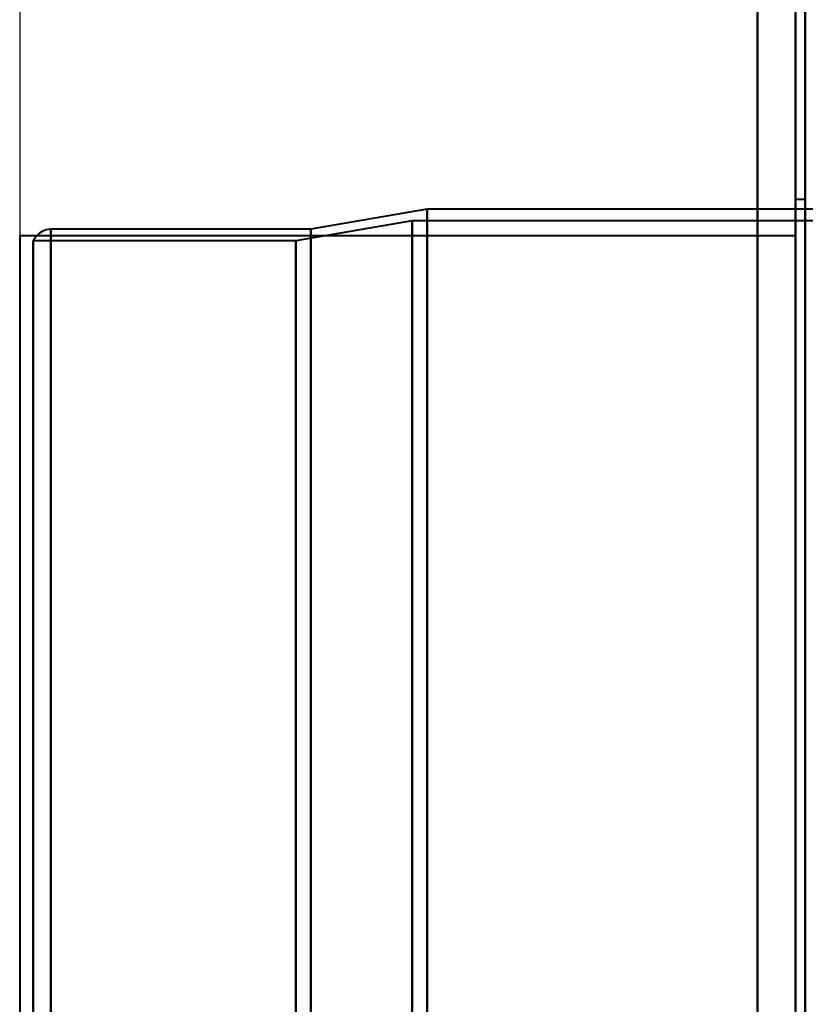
# Model space of a CAD drawing. Header units: millimetres. Extents: x -1087 to 1688, y -120 to 1010.
# Tile 18 of 86: x -573 to -533, y 408 to 459. Entities that reach past the tile are written whole.
import ezdxf

# ---------------------------------------------------------------- set-up
doc = ezdxf.new("R2010")
doc.units = ezdxf.units.MM
doc.layers.add('A-GENM', color=13, linetype='Continuous', lineweight=40)
doc.layers.add('G-IMPT', color=8, linetype='Continuous', lineweight=40)

# ---------------------------------------------------------------- blocks, each defined once
blk = doc.blocks.new('Maintenance r21 - Maintenance r21-751643-Arrière')
at = {"layer": 'A-GENM'}
for p, q in [((-535, 1.653), (-535, 939.653)), ((-535, 939.653), (-535, 1.653))]:
    blk.add_line(p, q, dxfattribs=at)
blk = doc.blocks.new('NEXA 700 CALQUES_dwg-751640-Arrière')
at = {"layer": 'G-IMPT'}
for p, q in [((-532.53, 937.272), (-532.53, 129.472)), ((-533.03, 902.772), (-533.03, 128.972)), ((-532.53, 449.872), (-533.03, 449.872)), ((-533.03, 449.872), (-533.03, 323.372)), ((-533.03, 323.372), (-533.03, 449.872)), ((-552.03, 449.372), (-558.03, 448.338)), ((-512.03, 449.372), (-552.03, 449.372)), ((-552.03, 449.372), (-552.03, 323.372)), ((-552.03, 323.372), (-552.03, 449.372)), ((-552.803, 448.781), (-558.803, 447.746)), ((-511.228, 448.781), (-552.803, 448.781)), ((-552.803, 323.372), (-552.803, 448.781)), ((-552.803, 448.781), (-552.803, 323.372)), ((-558.03, 448.338), (-571.418, 448.338)), ((-571.418, 323.372), (-571.418, 448.338)), ((-571.418, 448.338), (-571.418, 323.372)), ((-558.03, 448.338), (-558.03, 323.372)), ((-558.03, 323.372), (-558.03, 448.338)), ((-558.803, 447.746), (-572.33, 447.746)), ((-572.33, 323.372), (-572.33, 447.746)), ((-572.33, 447.746), (-572.33, 323.372)), ((-558.803, 323.372), (-558.803, 447.746)), ((-558.803, 447.746), (-558.803, 323.372))]:
    blk.add_line(p, q, dxfattribs=at)
at = {"layer": 'G-IMPT', "flags": 128}
for points in [[(-533.03, 128.972), (-533.03, 331.172), (-533.03, 533.372), (-533.03, 735.572), (-533.03, 937.772)], [(-533.03, 937.772), (-533.03, 735.572), (-533.03, 533.372), (-533.03, 331.172), (-533.03, 128.972)], [(-532.53, 129.472), (-532.53, 331.422), (-532.53, 533.372), (-532.53, 735.322), (-532.53, 937.272)], [(-533.03, 902.772), (-533.03, 709.322), (-533.03, 515.872), (-533.03, 322.422), (-533.03, 128.972)], [(-533.03, 128.972), (-533.03, 322.422), (-533.03, 515.872), (-533.03, 709.322), (-533.03, 902.772)], [(-533.03, 745.072), (-533.03, 626.722), (-533.03, 508.372), (-533.03, 390.022), (-533.03, 271.672)], [(-533.03, 271.672), (-533.03, 390.022), (-533.03, 508.372), (-533.03, 626.722), (-533.03, 745.072)], [(-533.03, 271.672), (-533.03, 390.022), (-533.03, 508.372), (-533.03, 626.722), (-533.03, 745.072)], [(-533.03, 745.072), (-533.03, 626.722), (-533.03, 508.372), (-533.03, 390.022), (-533.03, 271.672)], [(-571.418, 448.338), (-571.674, 448.304), (-571.874, 448.227), (-572.017, 448.138), (-572.203, 447.957), (-572.33, 447.746)]]:
    blk.add_lwpolyline(points, dxfattribs=at)
blk = doc.blocks.new('Souche connecteur circulaire R23 - Souche connecteur circulaire R23-751695-Arrière')
at = {"layer": 'A-GENM'}
for p, q in [((-533.03, 448), (-573.03, 448)), ((-573.03, 448), (-573.03, 323)), ((-533.03, 323), (-533.03, 448))]:
    blk.add_line(p, q, dxfattribs=at)

msp = doc.modelspace()

# ---------------------------------------------------------------- linework, layer by layer
at = {"color": 1, "lineweight": 30}
for p, q in [((-573.03, 460.936), (-573.03, 435.064)), ((-573.03, 198), (-573.03, 448))]:
    msp.add_line(p, q, dxfattribs=at)
at = {"color": 94, "lineweight": 30}
msp.add_line((-573.03, 448), (-573.03, 198), dxfattribs=at)

# ---------------------------------------------------------------- block references
at = {"layer": 'A-GENM'}
for name in ['Maintenance r21 - Maintenance r21-751643-Arrière', 'Souche connecteur circulaire R23 - Souche connecteur circulaire R23-751695-Arrière']:
    msp.add_blockref(name, (0, 0), dxfattribs=at)
at = {"layer": 'G-IMPT'}
msp.add_blockref('NEXA 700 CALQUES_dwg-751640-Arrière', (0, 0), dxfattribs=at)

doc.saveas('drawing.dxf')
